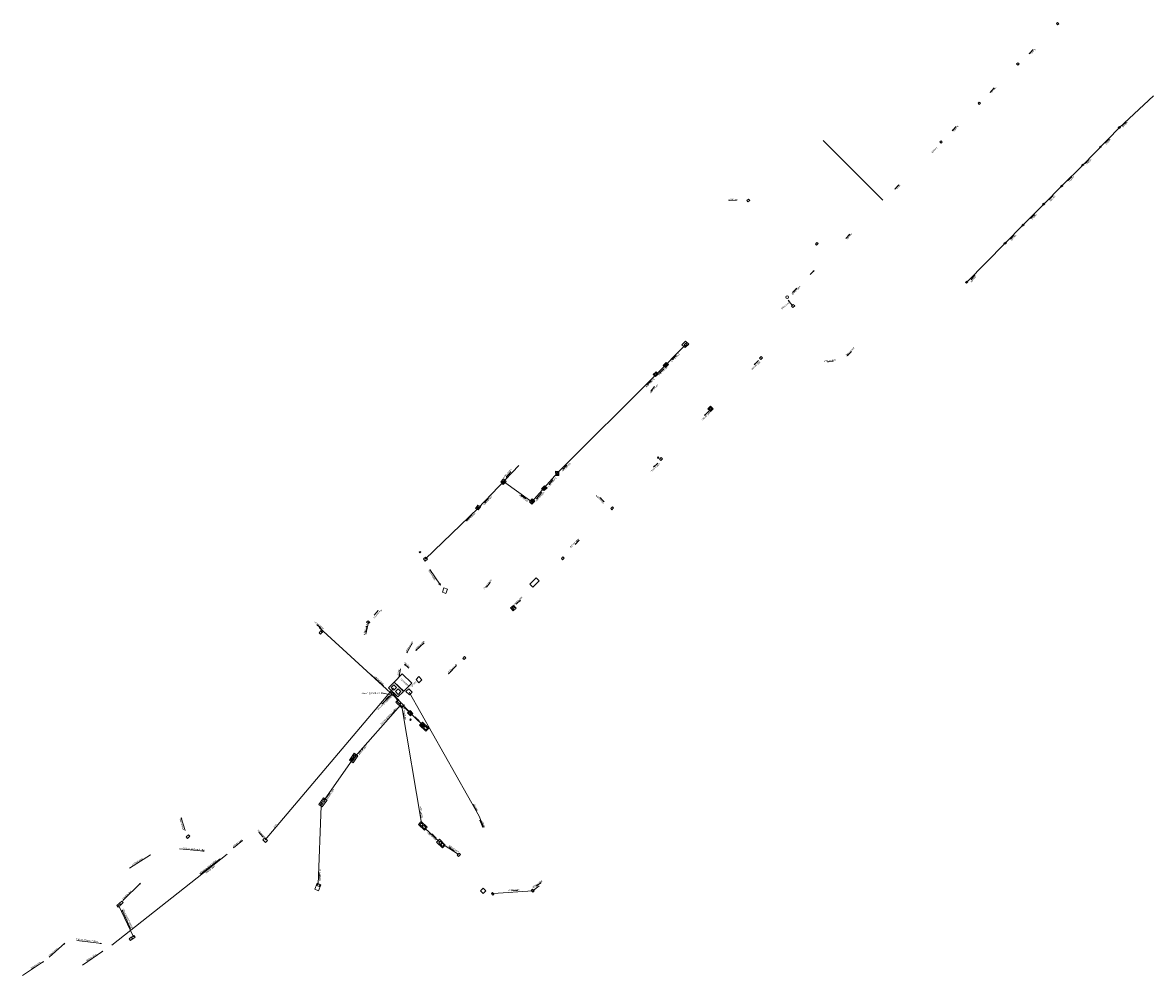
# Model space of a CAD drawing. Header units: millimetres. Extents: x -79464 to -76785, y -3788209 to -3782955.
# Tile 3 of 88: x -79197 to -78902, y -3786730 to -3786482. Entities that reach past the tile are written whole.
import ezdxf
from ezdxf.enums import TextEntityAlignment as Align
from ezdxf.lldxf.tags import DXFTag

# ---------------------------------------------------------------- set-up
doc = ezdxf.new("R2010")
doc.units = ezdxf.units.MM
doc.header["$LTSCALE"] = 8
doc.header["$MEASUREMENT"] = 0
doc.linetypes.add('CENTER', pattern=[2, 1.25, -0.25, 0.25, -0.25])
doc.layers.add('SEWER MANHOLE', color=7, linetype='Continuous')
doc.layers.add('STORMWATER MANHOLE', color=7, linetype='Continuous')
doc.styles.add('Style-Arial', font='arial.ttf')
tags = doc.linetypes.add('DASHED0', pattern=[1, 0.5, -0.5]).pattern_tags.tags
tags[6:7] = [DXFTag(74, 4), DXFTag(75, 0), DXFTag(340, '0'), DXFTag(46, 0.0), DXFTag(50, 0.0), DXFTag(44, 0.0), DXFTag(45, 0.0)]
tags[4:5] = [DXFTag(74, 4), DXFTag(75, 0), DXFTag(340, '0'), DXFTag(46, 0.0), DXFTag(50, 0.0), DXFTag(44, 0.0), DXFTag(45, 0.0)]

msp = doc.modelspace()

# ---------------------------------------------------------------- linework, layer by layer
at = {"layer": 'SEWER MANHOLE', "color": 45, "lineweight": 15}
for p, q in [((-79024.87, -3786565.72, 2.73), (-79023.93, -3786564.8, 2.72)), ((-79024.87, -3786565.72, 2.72), (-79023.99, -3786566.46, 2.73)), ((-79023.79, -3786565.3, 2.68), (-79024.23, -3786565.74, 2.46)), ((-79023.92, -3786566.06, 2.68), (-79024.23, -3786565.74, 2.46)), ((-79023.05, -3786565.54, 2.72), (-79023.99, -3786566.46, 2.73)), ((-79023.05, -3786565.54, 2.73), (-79023.93, -3786564.8, 2.72)), ((-79023.92, -3786566.06, 2.46), (-79023.48, -3786565.61, 2.68)), ((-79023.79, -3786565.3, 2.46), (-79023.48, -3786565.61, 2.68)), ((-79032.32, -3786573.5, 2.73), (-79031.55, -3786572.79, 2.72)), ((-79032.09, -3786573.46, 3.32), (-79031.6, -3786573.04, 3.28)), ((-79031.18, -3786573.35, 3.32), (-79031.6, -3786573.04, 3.28)), ((-79030.97, -3786573.27, 2.73), (-79031.55, -3786572.79, 2.72)), ((-79028.97, -3786570.31, 2.72), (-79029.76, -3786571.11, 2.73)), ((-79029.15, -3786571.64, 2.72), (-79029.76, -3786571.11, 2.73)), ((-79028.97, -3786570.56, 3.28), (-79029.49, -3786571.05, 3.32)), ((-79029.13, -3786571.36, 3.28), (-79029.49, -3786571.05, 3.32)), ((-79029.15, -3786571.64, 2.73), (-79028.35, -3786570.85, 2.72)), ((-79029.13, -3786571.36, 3.32), (-79028.62, -3786570.86, 3.28)), ((-79028.97, -3786570.31, 2.73), (-79028.35, -3786570.85, 2.72)), ((-79028.97, -3786570.56, 3.32), (-79028.62, -3786570.86, 3.28)), ((-79032.32, -3786573.5, 2.72), (-79031.73, -3786573.98, 2.73)), ((-79032.09, -3786573.46, 3.28), (-79031.67, -3786573.77, 3.32)), ((-79030.97, -3786573.27, 2.72), (-79031.73, -3786573.98, 2.73)), ((-79031.18, -3786573.35, 3.28), (-79031.67, -3786573.77, 3.32)), ((-79067.32, -3786597.22), (-79077.95, -3786608.36)), ((-79057.74, -3786599.78, 2.72), (-79057.75, -3786598.71, 2.73)), ((-79056.92, -3786598.74, 2.72), (-79057.75, -3786598.71, 2.73)), ((-79057.6, -3786599.56, 4.6), (-79057.58, -3786598.89, 4.69)), ((-79057.6, -3786599.56, 4.69), (-79057.13, -3786599.54, 4.6)), ((-79057.11, -3786598.87, 4.6), (-79057.58, -3786598.89, 4.69)), ((-79057.11, -3786598.87, 4.69), (-79057.13, -3786599.54, 4.6)), ((-79056.92, -3786598.74, 2.73), (-79056.91, -3786599.81, 2.72)), ((-79071.31, -3786600.72, 2.72), (-79072.07, -3786601.5, 2.73)), ((-79071.43, -3786602.15, 2.72), (-79072.07, -3786601.5, 2.73)), ((-79071.28, -3786601.1), (-79071.75, -3786601.62, 6.73)), ((-79071.43, -3786601.91), (-79071.75, -3786601.62, 6.73)), ((-79071.43, -3786602.15, 2.73), (-79070.67, -3786601.37, 2.72)), ((-79071.43, -3786601.91, 6.73), (-79070.96, -3786601.39)), ((-79071.31, -3786600.72, 2.73), (-79070.67, -3786601.37, 2.72)), ((-79071.28, -3786601.1, 6.73), (-79070.96, -3786601.39)), ((-79061.45, -3786603.26, 2.73), (-79060.69, -3786602.55, 2.72)), ((-79060, -3786603.06, 2.73), (-79060.69, -3786602.55, 2.72)), ((-79057.74, -3786599.78, 2.73), (-79056.91, -3786599.81, 2.72)), ((-79061.45, -3786603.26, 2.72), (-79060.76, -3786603.77, 2.73)), ((-79061.13, -3786603.19, 4.6), (-79060.62, -3786602.74, 4.69)), ((-79061.13, -3786603.19, 4.69), (-79060.83, -3786603.45, 4.6)), ((-79060.32, -3786602.99, 4.69), (-79060.83, -3786603.45, 4.6)), ((-79060, -3786603.06, 2.72), (-79060.76, -3786603.77, 2.73)), ((-79060.32, -3786602.99, 4.6), (-79060.62, -3786602.74, 4.69)), ((-79077.95, -3786608.36), (-79091.74, -3786621.66, 2.76)), ((-79078.04, -3786607.52, 2.73), (-79078.69, -3786608.4, 2.72)), ((-79077.93, -3786608.79, 2.73), (-79078.69, -3786608.4, 2.72)), ((-79078.3, -3786608.36, 6.73), (-79077.97, -3786607.9)), ((-79078.3, -3786608.36), (-79077.96, -3786608.59, 6.73)), ((-79078.04, -3786607.52, 2.72), (-79077.28, -3786607.9, 2.73)), ((-79077.63, -3786608.13, 6.73), (-79077.97, -3786607.9)), ((-79077.63, -3786608.13), (-79077.96, -3786608.59, 6.73)), ((-79077.93, -3786608.79, 2.72), (-79077.28, -3786607.9, 2.73)), ((-79063.85, -3786605.9, 2.73), (-79064.61, -3786606.7, 2.72)), ((-79063.95, -3786607.32, 2.73), (-79064.61, -3786606.7, 2.72)), ((-79064.25, -3786606.69, 4.69), (-79063.79, -3786606.16, 4.6)), ((-79064.25, -3786606.69, 4.6), (-79063.94, -3786607.02, 4.69)), ((-79063.95, -3786607.32, 2.72), (-79063.18, -3786606.52, 2.73)), ((-79063.48, -3786606.49, 4.6), (-79063.94, -3786607.02, 4.69)), ((-79063.85, -3786605.9, 2.72), (-79063.18, -3786606.52, 2.73)), ((-79063.48, -3786606.49, 4.69), (-79063.79, -3786606.16, 4.6)), ((-79106.55, -3786638.06), (-79107.21, -3786641.26)), ((-79133.5, -3786694.92, 3.46), (-79100.03, -3786655.27)), ((-79133.56, -3786694.39, 3.44), (-79134.07, -3786694.87, 3.45)), ((-79133.41, -3786695.54, 3.44), (-79134.07, -3786694.87, 3.45)), ((-79133.56, -3786694.39, 3.45), (-79132.89, -3786695.06, 3.44)), ((-79133.41, -3786695.54, 3.45), (-79132.89, -3786695.06, 3.44)), ((-79173.44, -3786722.4, 3.88), (-79143.42, -3786698.66, 3.41))]:
    msp.add_line(p, q, dxfattribs=at)
for points in [[(-79023.9, -3786565.71), (-79031.54, -3786573.44), (-79057.33, -3786599.25), (-79063.96, -3786606.67), (-79071.31, -3786601.41)], [(-79026.37, -3786568.53), (-79027.46, -3786569.65), (-79027.28, -3786569.38), (-79027.21, -3786569.46), (-79027.46, -3786569.65)], [(-78985.35, -3786569.99), (-78986.9, -3786570.17), (-78986.59, -3786570.08), (-78986.58, -3786570.18), (-78986.9, -3786570.17)], [(-78980.64, -3786567.48), (-78981.75, -3786568.58), (-78981.55, -3786568.32), (-78981.49, -3786568.4), (-78981.75, -3786568.58)], [(-79029.57, -3786571.98), (-79030.68, -3786573.08), (-79030.49, -3786572.81), (-79030.42, -3786572.89), (-79030.68, -3786573.08)], [(-79032.89, -3786575.09), (-79034, -3786576.19), (-79033.81, -3786575.92), (-79033.75, -3786576), (-79034, -3786576.19)], [(-79031.95, -3786576.58), (-79032.94, -3786577.79), (-79032.78, -3786577.5), (-79032.7, -3786577.58), (-79032.94, -3786577.79)], [(-79069.41, -3786598.89), (-79070.64, -3786600.28), (-79070.51, -3786599.98), (-79070.4, -3786600.14), (-79070.64, -3786600.28)], [(-79054.8, -3786597.13), (-79055.87, -3786598.27), (-79055.69, -3786597.99), (-79055.62, -3786598.07), (-79055.87, -3786598.27)], [(-79058.45, -3786600.96), (-79059.48, -3786602.14), (-79059.31, -3786601.85), (-79059.23, -3786601.93), (-79059.48, -3786602.14)], [(-79065.56, -3786605.87), (-79066.84, -3786604.96), (-79066.54, -3786605.1), (-79066.61, -3786605.19), (-79066.84, -3786604.96)], [(-79061.32, -3786604.26), (-79062.76, -3786605.89), (-79062.55, -3786605.54), (-79062.44, -3786605.76), (-79062.76, -3786605.89)], [(-79075.26, -3786605.76), (-79076.29, -3786606.94), (-79076.12, -3786606.65), (-79076.05, -3786606.73), (-79076.29, -3786606.94)], [(-79079.68, -3786610.19), (-79081.1, -3786611.65), (-79080.91, -3786611.42), (-79080.85, -3786611.52), (-79081.1, -3786611.65)], [(-79090.52, -3786624.31), (-79087.8, -3786628.46), (-79088.18, -3786628.05), (-79087.89, -3786627.98), (-79087.8, -3786628.46)], [(-79074.82, -3786627.78), (-79075.81, -3786628.99), (-79075.65, -3786628.7), (-79075.57, -3786628.78), (-79075.81, -3786628.99)], [(-79105.08, -3786636.24), (-79104.03, -3786635.08), (-79104.2, -3786635.36), (-79104.27, -3786635.29), (-79104.03, -3786635.08)], [(-79107.26, -3786640.65), (-79106.93, -3786639.13), (-79106.94, -3786639.45), (-79107.04, -3786639.42), (-79106.93, -3786639.13)], [(-79095.06, -3786643.47), (-79096.52, -3786646.07), (-79096.46, -3786645.86), (-79096.36, -3786645.94), (-79096.52, -3786646.07)], [(-79092.07, -3786643.51), (-79094.2, -3786645.45), (-79094.04, -3786645.23), (-79093.97, -3786645.36), (-79094.2, -3786645.45)], [(-79096.04, -3786650.11), (-79097.18, -3786649.04), (-79096.9, -3786649.22), (-79096.98, -3786649.29), (-79097.18, -3786649.04)], [(-79098.24, -3786650.24), (-79098.55, -3786652.16), (-79098.56, -3786651.83), (-79098.46, -3786651.85), (-79098.55, -3786652.16)], [(-79078.39, -3786687.2), (-79079.26, -3786685.63), (-79079.09, -3786685.83), (-79079.19, -3786685.88), (-79079.26, -3786685.63)], [(-79076.76, -3786691.65), (-79077.5, -3786689.71), (-79077.34, -3786689.9), (-79077.49, -3786689.94), (-79077.5, -3786689.71)], [(-79135.17, -3786692.92), (-79134.13, -3786694.09), (-79134.21, -3786693.94), (-79134.25, -3786694.01), (-79134.13, -3786694.09)], [(-79141.79, -3786696.96), (-79139.39, -3786695.06), (-79139.66, -3786695.18), (-79139.55, -3786695.27), (-79139.39, -3786695.06)], [(-79168.85, -3786702.29), (-79163.38, -3786698.76), (-79163.62, -3786698.99), (-79163.67, -3786698.9), (-79163.38, -3786698.76)], [(-79155.87, -3786697.25), (-79149.39, -3786697.84), (-79149.71, -3786697.87), (-79149.7, -3786697.77), (-79149.39, -3786697.84)], [(-79150.38, -3786703.8), (-79145.24, -3786699.81), (-79145.46, -3786700.06), (-79145.52, -3786699.97), (-79145.24, -3786699.81)], [(-79189.8, -3786725.52), (-79185.75, -3786721.82), (-79185.95, -3786722.08), (-79186.02, -3786721.99), (-79185.75, -3786721.82)], [(-79182.63, -3786721.12), (-79176.17, -3786721.93), (-79176.5, -3786721.95), (-79176.48, -3786721.85), (-79176.17, -3786721.93)], [(-79181.16, -3786727.61), (-79175.82, -3786723.9), (-79176.05, -3786724.13), (-79176.1, -3786724.04), (-79175.82, -3786723.9)], [(-79196.74, -3786730.25), (-79191.33, -3786726.63), (-79191.57, -3786726.86), (-79191.62, -3786726.77), (-79191.33, -3786726.63)]]:
    msp.add_lwpolyline(points, dxfattribs=at)
for points in [[(-79091.21, -3786621.69), (-79091.8, -3786622.19), (-79092.25, -3786621.59), (-79091.66, -3786621.09)], [(-79085.97, -3786629.52), (-79086.36, -3786630.6), (-79087.29, -3786630.25), (-79086.9, -3786629.17)], [(-79107.07, -3786638.05), (-79106.66, -3786637.76), (-79106.22, -3786638.17), (-79106.62, -3786638.45)], [(-79095.26, -3786654), (-79097.76, -3786651.57), (-79099.84, -3786653.7), (-79097.34, -3786656.13)], [(-79094.15, -3786653.02), (-79093.4, -3786653.88), (-79092.63, -3786653.16), (-79093.39, -3786652.3)], [(-79099.88, -3786653.74), (-79101.34, -3786655.2), (-79098.89, -3786657.61), (-79097.42, -3786656.15)], [(-79100.65, -3786655.14), (-79099.92, -3786655.82), (-79099.21, -3786655.13), (-79099.94, -3786654.44)], [(-79098.82, -3786655.47), (-79099.55, -3786656.22), (-79098.82, -3786656.93), (-79098.09, -3786656.18)], [(-79096.07, -3786655.47), (-79095.14, -3786656.37), (-79095.87, -3786657.09), (-79096.8, -3786656.18)]]:
    msp.add_lwpolyline(points, close=True, dxfattribs=at)
at = {"layer": 'SEWER MANHOLE', "color": 45, "lineweight": 15, "elevation": 3.26}
msp.add_lwpolyline([(-79095.99, -3786656.32), (-79077.7, -3786688.7), (-79076.59, -3786691.61)], dxfattribs=at)
at = {"layer": 'STORMWATER MANHOLE', "color": 216, "lineweight": 15}
for p, q in [((-78926.88, -3786481.65, 2.76), (-78927.18, -3786481.89, 2.77)), ((-78926.88, -3786481.65, 2.77), (-78926.55, -3786481.97, 2.76)), ((-78926.86, -3786482.21, 2.76), (-78927.18, -3786481.89, 2.77)), ((-78926.86, -3786482.21, 2.77), (-78926.55, -3786481.97, 2.76)), ((-78937.58, -3786492.43, 2.77), (-78937.23, -3786492.11, 2.76)), ((-78937.58, -3786492.43, 2.76), (-78937.27, -3786492.72, 2.77)), ((-78936.92, -3786492.4, 2.76), (-78937.27, -3786492.72, 2.77)), ((-78936.92, -3786492.4, 2.77), (-78937.23, -3786492.11, 2.76)), ((-78947.28, -3786502.38, 2.77), (-78947.62, -3786502.68, 2.76)), ((-78947.28, -3786502.38, 2.76), (-78946.99, -3786502.71, 2.77)), ((-78947.33, -3786503.01, 2.77), (-78947.62, -3786502.68, 2.76)), ((-78947.33, -3786503.01, 2.76), (-78946.99, -3786502.71, 2.77)), ((-78910.71, -3786508.76, 4.6), (-78911.11, -3786509.03, 4.69)), ((-78910.84, -3786509.26, 4.6), (-78911.11, -3786509.03, 4.69)), ((-78910.84, -3786509.26, 4.69), (-78910.44, -3786509, 4.6)), ((-78910.71, -3786508.76, 4.69), (-78910.44, -3786509, 4.6)), ((-78957.55, -3786512.79, 2.77), (-78957.25, -3786512.49, 2.76)), ((-78957.55, -3786512.79, 2.76), (-78957.24, -3786513.11, 2.77)), ((-78956.95, -3786512.81, 2.77), (-78957.25, -3786512.49, 2.76)), ((-78956.95, -3786512.81, 2.76), (-78957.24, -3786513.11, 2.77)), ((-78915.63, -3786513.88, 3.32), (-78915.97, -3786514.18, 3.28)), ((-78915.82, -3786514.34, 3.32), (-78915.97, -3786514.18, 3.28)), ((-78915.82, -3786514.34, 3.28), (-78915.48, -3786514.04, 3.32)), ((-78915.63, -3786513.88, 3.28), (-78915.48, -3786514.04, 3.32)), ((-78920.63, -3786518.89, 4.69), (-78920.26, -3786518.6, 4.6)), ((-78920.63, -3786518.89, 4.6), (-78920.42, -3786519.02, 4.69)), ((-78920.05, -3786518.72, 4.6), (-78920.42, -3786519.02, 4.69)), ((-78920.05, -3786518.72, 4.69), (-78920.26, -3786518.6, 4.6)), ((-78925.78, -3786524.04, 4.6), (-78926.12, -3786524.38, 4.69)), ((-78925.87, -3786524.54, 4.6), (-78926.12, -3786524.38, 4.69)), ((-78925.87, -3786524.54, 4.69), (-78925.53, -3786524.2, 4.6)), ((-78925.78, -3786524.04, 4.69), (-78925.53, -3786524.2, 4.6)), ((-79007.48, -3786527.71, 6.73), (-79007.93, -3786528.1, 6.77)), ((-79007.6, -3786528.45, 6.73), (-79007.93, -3786528.1, 6.77)), ((-79007.6, -3786528.45, 6.77), (-79007.15, -3786528.06, 6.73)), ((-79007.48, -3786527.71, 6.77), (-79007.15, -3786528.06, 6.73)), ((-78930.8, -3786529.06, 4.69), (-78930.48, -3786528.75, 4.6)), ((-78930.21, -3786528.93, 4.6), (-78930.53, -3786529.24, 4.69)), ((-78930.21, -3786528.93, 4.69), (-78930.48, -3786528.75, 4.6)), ((-78930.8, -3786529.06, 4.6), (-78930.53, -3786529.24, 4.69)), ((-78935.84, -3786534.22, 4.6), (-78936.23, -3786534.56, 4.69)), ((-78936.03, -3786534.73, 4.6), (-78936.23, -3786534.56, 4.69)), ((-78936.03, -3786534.73, 4.69), (-78935.63, -3786534.4, 4.6)), ((-78935.84, -3786534.22, 4.69), (-78935.63, -3786534.4, 4.6)), ((-78990.04, -3786539.44, 4.69), (-78989.63, -3786539.01, 4.6)), ((-78990.04, -3786539.44, 4.6), (-78989.72, -3786539.74, 4.69)), ((-78989.3, -3786539.31, 4.6), (-78989.72, -3786539.74, 4.69)), ((-78989.3, -3786539.31, 4.69), (-78989.63, -3786539.01, 4.6)), ((-78940.46, -3786538.92, 4.69), (-78940.87, -3786539.25, 4.6)), ((-78940.61, -3786539.45, 4.69), (-78940.87, -3786539.25, 4.6)), ((-78940.61, -3786539.45, 4.6), (-78940.2, -3786539.12, 4.69)), ((-78940.46, -3786538.92, 4.6), (-78940.2, -3786539.12, 4.69)), ((-78950.54, -3786549.1, 4.6), (-78950.86, -3786549.45, 4.69)), ((-78950.62, -3786549.63, 4.6), (-78950.86, -3786549.45, 4.69)), ((-78950.62, -3786549.63, 4.69), (-78950.31, -3786549.28, 4.6)), ((-78950.54, -3786549.1, 4.69), (-78950.31, -3786549.28, 4.6)), ((-79004.63, -3786569.21, 4.6), (-79004.18, -3786568.76, 4.69)), ((-79004.63, -3786569.21, 4.69), (-79004.29, -3786569.53, 4.6)), ((-79003.84, -3786569.09, 4.69), (-79004.29, -3786569.53, 4.6)), ((-79003.84, -3786569.09, 4.6), (-79004.18, -3786568.76, 4.69)), ((-79018.06, -3786582.43, 2.72), (-79017.39, -3786581.73, 2.73)), ((-79016.68, -3786582.42, 2.72), (-79017.39, -3786581.73, 2.73)), ((-79018.06, -3786582.43, 2.73), (-79017.34, -3786583.13, 2.72)), ((-79017.69, -3786582.48, 4.69), (-79017.27, -3786582.05, 4.6)), ((-79017.69, -3786582.48, 4.6), (-79017.43, -3786582.78, 4.69)), ((-79017.01, -3786582.35, 4.6), (-79017.43, -3786582.78, 4.69)), ((-79016.68, -3786582.42, 2.73), (-79017.34, -3786583.13, 2.72)), ((-79017.01, -3786582.35, 4.69), (-79017.27, -3786582.05, 4.6)), ((-79031.22, -3786595.16, 6.77), (-79031, -3786594.94, 6.73)), ((-79031.22, -3786595.16, 6.73), (-79031.04, -3786595.36, 6.77)), ((-79030.81, -3786595.14, 6.73), (-79031.04, -3786595.36, 6.77)), ((-79030.81, -3786595.14, 6.77), (-79031, -3786594.94, 6.73)), ((-79030.22, -3786595.11, 4.69), (-79030.67, -3786595.56, 4.6)), ((-79030.35, -3786595.89, 4.69), (-79030.67, -3786595.56, 4.6)), ((-79030.35, -3786595.89, 4.6), (-79029.91, -3786595.44, 4.69)), ((-79030.22, -3786595.11, 4.6), (-79029.91, -3786595.44, 4.69)), ((-79042.96, -3786607.96, 2.76), (-79043.4, -3786608.44, 2.76)), ((-79043.09, -3786608.74, 2.76), (-79043.4, -3786608.44, 2.76)), ((-79043.09, -3786608.74, 2.76), (-79042.65, -3786608.25, 2.76)), ((-79042.96, -3786607.96, 2.76), (-79042.65, -3786608.25, 2.76)), ((-79055.84, -3786621.07, 2.76), (-79056.27, -3786621.49, 2.76)), ((-79055.96, -3786621.83, 2.76), (-79056.27, -3786621.49, 2.76)), ((-79055.96, -3786621.83, 2.76), (-79055.52, -3786621.4, 2.76)), ((-79055.84, -3786621.07, 2.76), (-79055.52, -3786621.4, 2.76)), ((-79062.84, -3786626.53, 6.77), (-79064.47, -3786628.18, 6.73)), ((-79063.66, -3786628.97, 6.77), (-79064.47, -3786628.18, 6.73)), ((-79063.66, -3786628.97, 6.73), (-79062.03, -3786627.32, 6.77)), ((-79062.84, -3786626.53, 6.73), (-79062.03, -3786627.32, 6.77)), ((-79068.78, -3786633.71, 6.73), (-79069.5, -3786634.38, 6.77)), ((-79068.79, -3786635.12, 6.73), (-79069.5, -3786634.38, 6.77)), ((-79068.72, -3786634.03, 6.73), (-79069.17, -3786634.52, 6.77)), ((-79068.89, -3786634.77, 6.73), (-79069.17, -3786634.52, 6.77)), ((-79068.89, -3786634.77, 6.77), (-79068.44, -3786634.28, 6.73)), ((-79068.79, -3786635.12, 6.77), (-79068.07, -3786634.45, 6.73)), ((-79068.78, -3786633.71, 6.77), (-79068.07, -3786634.45, 6.73)), ((-79068.72, -3786634.03, 6.77), (-79068.44, -3786634.28, 6.73)), ((-79119.45, -3786640.84, 3.61), (-79118.99, -3786640.36, 3.63)), ((-79119.45, -3786640.84, 3.63), (-79119.07, -3786641.21, 3.61)), ((-79098.72, -3786658.42, 3.06), (-79119.41, -3786639.48, 3.63)), ((-79118.6, -3786640.73, 3.63), (-79119.07, -3786641.21, 3.61)), ((-79118.6, -3786640.73, 3.61), (-79118.99, -3786640.36, 3.63)), ((-79081.48, -3786647.07, 6.73), (-79081.93, -3786647.54, 6.77)), ((-79081.62, -3786647.87, 6.73), (-79081.93, -3786647.54, 6.77)), ((-79081.62, -3786647.87, 6.77), (-79081.17, -3786647.4, 6.73)), ((-79081.48, -3786647.07, 6.77), (-79081.17, -3786647.4, 6.73)), ((-79100.41, -3786656.9), (-79103.07, -3786659.51)), ((-79102.05, -3786658.27), (-79101.05, -3786657.29)), ((-79100.04, -3786656.98), (-79098.86, -3786658.58, 3.06)), ((-79099.42, -3786658.93, 3.33), (-79098.67, -3786658.14, 3.37)), ((-79099.1, -3786658.82, 3.08), (-79098.72, -3786658.42, 3.06)), ((-79098.12, -3786659.01, 3.08), (-79098.72, -3786658.42, 3.06)), ((-79110.67, -3786673.8), (-79098.19, -3786659.74, 3.07)), ((-79099.42, -3786658.93, 3.37), (-79097.88, -3786660.44, 3.33)), ((-79099.1, -3786658.82, 3.06), (-79098.5, -3786659.41, 3.08)), ((-79098.12, -3786659.01, 3.06), (-79098.5, -3786659.41, 3.08)), ((-79098, -3786659.16, 3.06), (-79098.39, -3786659.54, 3.08)), ((-79097.82, -3786660.12, 3.06), (-79098.39, -3786659.54, 3.08)), ((-79098, -3786659.16, 3.08), (-79097.43, -3786659.73, 3.06)), ((-79097.14, -3786659.65, 3.37), (-79097.88, -3786660.44, 3.33)), ((-79097.82, -3786660.12, 3.08), (-79097.43, -3786659.73, 3.06)), ((-79097.82, -3786660.11, 3.06), (-79092.75, -3786690.51, 6.73)), ((-79096.41, -3786661.76, 3.37), (-79095.73, -3786661.11, 3.33)), ((-79096.18, -3786661.72, 3.08), (-79095.79, -3786661.35, 3.06)), ((-79095.21, -3786661.92, 3.08), (-79095.79, -3786661.35, 3.06)), ((-79094.95, -3786661.88, 3.37), (-79095.73, -3786661.11, 3.33)), ((-79096.41, -3786661.76, 3.33), (-79095.63, -3786662.53, 3.37)), ((-79096.18, -3786661.72, 3.06), (-79095.61, -3786662.28, 3.08)), ((-79095.59, -3786663.35, 3.35), (-79095.78, -3786663.58, 3.34)), ((-79095.6, -3786663.74, 3.35), (-79095.78, -3786663.58, 3.34)), ((-79094.95, -3786661.88, 3.33), (-79095.63, -3786662.53, 3.37)), ((-79095.21, -3786661.92, 3.06), (-79095.61, -3786662.28, 3.08)), ((-79095.6, -3786663.74, 3.34), (-79095.41, -3786663.51, 3.35)), ((-79095.59, -3786663.35, 3.34), (-79095.41, -3786663.51, 3.35)), ((-79092.46, -3786664.2, 3.37), (-79093.24, -3786664.99, 3.33)), ((-79092.51, -3786664.53, 3.08), (-79092.91, -3786664.87, 3.06)), ((-79092.51, -3786664.53, 3.06), (-79091.9, -3786665.16, 3.08)), ((-79092.46, -3786664.2, 3.33), (-79090.86, -3786665.75, 3.37)), ((-79091.64, -3786666.54, 3.37), (-79093.24, -3786664.99, 3.33)), ((-79092.3, -3786665.5, 3.08), (-79092.91, -3786664.87, 3.06)), ((-79092.3, -3786665.5, 3.06), (-79091.9, -3786665.16, 3.08)), ((-79092.17, -3786665.63, 3.06), (-79091.77, -3786665.23, 3.08)), ((-79092.17, -3786665.63, 3.08), (-79091.59, -3786666.21, 3.06)), ((-79091.2, -3786665.81, 3.06), (-79091.77, -3786665.23, 3.08)), ((-79091.64, -3786666.54, 3.33), (-79090.86, -3786665.75, 3.37)), ((-79091.2, -3786665.81, 3.08), (-79091.59, -3786666.21, 3.06)), ((-79110.27, -3786672.3, 3.34), (-79111.51, -3786674.11, 3.35)), ((-79110.57, -3786673.25, 3.35), (-79110.17, -3786672.69, 3.34)), ((-79110.57, -3786673.25, 3.34), (-79110.16, -3786673.56, 3.35)), ((-79110.56, -3786674.75, 3.35), (-79109.33, -3786672.94, 3.34)), ((-79110.27, -3786672.3, 3.35), (-79109.33, -3786672.94, 3.34)), ((-79109.76, -3786673, 3.35), (-79110.17, -3786672.69, 3.34)), ((-79109.76, -3786673, 3.34), (-79110.16, -3786673.56, 3.35)), ((-79118.1, -3786684.49), (-79110.67, -3786673.8)), ((-79110.56, -3786674.75, 3.34), (-79111.51, -3786674.11, 3.35)), ((-79110.69, -3786673.45, 3.34), (-79111.14, -3786674.06, 3.35)), ((-79110.73, -3786674.32, 3.34), (-79111.14, -3786674.06, 3.35)), ((-79110.73, -3786674.32, 3.35), (-79110.28, -3786673.71, 3.34)), ((-79110.69, -3786673.45, 3.35), (-79110.28, -3786673.71, 3.34)), ((-79118.27, -3786683.88, 3.34), (-79119.52, -3786685.66, 3.35)), ((-79119.09, -3786685.62, 5.39), (-79118.73, -3786685.1, 3.34)), ((-79118.41, -3786685.29, 5.39), (-79118.73, -3786685.1, 3.34)), ((-79118.61, -3786686.3, 3.35), (-79117.36, -3786684.53, 3.34)), ((-79118.2, -3786684.31, 3.34), (-79118.57, -3786684.84, 5.39)), ((-79118.23, -3786685.05, 3.34), (-79118.57, -3786684.84, 5.39)), ((-79118.27, -3786683.88, 3.35), (-79117.36, -3786684.53, 3.34)), ((-79118.23, -3786685.05, 5.39), (-79117.87, -3786684.52, 3.34)), ((-79118.2, -3786684.31, 5.39), (-79117.87, -3786684.52, 3.34)), ((-79119.68, -3786706.5), (-79118.86, -3786685.98)), ((-79118.61, -3786686.3, 3.34), (-79119.52, -3786685.66, 3.35)), ((-79119.09, -3786685.62, 3.34), (-79118.77, -3786685.81, 5.39)), ((-79118.41, -3786685.29, 3.34), (-79118.77, -3786685.81, 5.39)), ((-79093.5, -3786690.89, 6.73), (-79092.8, -3786690.12, 6.77)), ((-79093.5, -3786690.89, 6.77), (-79091.97, -3786692.37, 6.73)), ((-79093.13, -3786690.85, 6.77), (-79092.76, -3786690.5, 6.73)), ((-79093.13, -3786690.85, 6.73), (-79092.63, -3786691.32, 6.77)), ((-79091.27, -3786691.59, 6.73), (-79092.8, -3786690.12, 6.77)), ((-79092.26, -3786690.97, 6.77), (-79092.76, -3786690.5, 6.73)), ((-79092.26, -3786690.97, 6.73), (-79092.63, -3786691.32, 6.77)), ((-79092.14, -3786691.1, 6.73), (-79092.52, -3786691.47, 6.77)), ((-79092.14, -3786691.1, 6.77), (-79091.64, -3786691.6, 6.73)), ((-79154.11, -3786694.1, 3.63), (-79153.52, -3786693.55, 3.61)), ((-79153.15, -3786693.95, 3.61), (-79153.75, -3786694.51, 3.63)), ((-79153.15, -3786693.95, 3.63), (-79153.52, -3786693.55, 3.61)), ((-79092.02, -3786691.98, 6.73), (-79092.52, -3786691.47, 6.77)), ((-79092.02, -3786691.98, 6.77), (-79091.64, -3786691.6, 6.73)), ((-79091.27, -3786691.59, 6.77), (-79091.97, -3786692.37, 6.73)), ((-79088.03, -3786695.36, 3.35), (-79091.86, -3786691.81, 6.75)), ((-79154.11, -3786694.1, 3.61), (-79153.75, -3786694.51, 3.63)), ((-79088.08, -3786694.75, 3.33), (-79088.78, -3786695.47, 3.37)), ((-79087.28, -3786696.97, 3.33), (-79088.78, -3786695.47, 3.37)), ((-79087.89, -3786695.21, 3.33), (-79088.24, -3786695.59, 3.37)), ((-79087.76, -3786696.06, 3.33), (-79088.24, -3786695.59, 3.37)), ((-79088.08, -3786694.75, 3.37), (-79086.58, -3786696.25, 3.33)), ((-79087.89, -3786695.21, 3.37), (-79087.41, -3786695.68, 3.33)), ((-79087.76, -3786696.06, 3.37), (-79087.41, -3786695.68, 3.33)), ((-79087.67, -3786696.13, 3.37), (-79087.27, -3786695.75, 3.33)), ((-79087.67, -3786696.13, 3.33), (-79087.23, -3786696.6, 3.37)), ((-79087.28, -3786696.97, 3.37), (-79086.58, -3786696.25, 3.33)), ((-79086.82, -3786696.22, 3.37), (-79087.27, -3786695.75, 3.33)), ((-79086.82, -3786696.22, 3.33), (-79087.23, -3786696.6, 3.37)), ((-79086.84, -3786696.24, 3.33), (-79083.21, -3786698.65)), ((-79082.93, -3786698.35, 6.76), (-79083.47, -3786698.92)), ((-79083.11, -3786699.24, 6.76), (-79083.47, -3786698.92)), ((-79083.11, -3786699.24), (-79082.57, -3786698.67, 6.76)), ((-79082.93, -3786698.35), (-79082.57, -3786698.67, 6.76)), ((-79120.57, -3786707.76, 6.77), (-79119.9, -3786706.16, 6.73)), ((-79120.57, -3786707.76, 6.73), (-79119.61, -3786708.23, 6.77)), ((-79120.01, -3786706.81, 6.77), (-79119.8, -3786706.35, 6.73)), ((-79120.01, -3786706.81, 6.73), (-79119.4, -3786707.08, 6.77)), ((-79118.94, -3786706.63, 6.77), (-79119.9, -3786706.16, 6.73)), ((-79119.19, -3786706.61, 6.77), (-79119.8, -3786706.35, 6.73)), ((-79118.94, -3786706.63, 6.73), (-79119.61, -3786708.23, 6.77)), ((-79119.19, -3786706.61, 6.73), (-79119.4, -3786707.08, 6.77)), ((-79076.67, -3786707.49), (-79077.39, -3786708.18, 3.35)), ((-79076.67, -3786708.92), (-79077.39, -3786708.18, 3.35)), ((-79076.67, -3786707.49, 3.35), (-79075.95, -3786708.23)), ((-79076.67, -3786708.92, 3.35), (-79075.95, -3786708.23)), ((-79074.21, -3786708.65), (-79074.47, -3786708.85, 3.35)), ((-79074.21, -3786708.65, 3.35), (-79073.88, -3786709.14)), ((-79063.72, -3786708.15, 3.27), (-79074.05, -3786708.89)), ((-79063.78, -3786707.72, 6.77), (-79064.15, -3786708.06, 6.73)), ((-79063.72, -3786708.52, 6.77), (-79064.15, -3786708.06, 6.73)), ((-79063.78, -3786707.72, 6.73), (-79063.35, -3786708.18, 6.77)), ((-79063.72, -3786708.15, 3.27), (-79062.08, -3786706.87)), ((-79063.72, -3786708.52, 6.73), (-79063.35, -3786708.18, 6.77)), ((-79171.54, -3786711.47, 3.61), (-79172.16, -3786711.98, 3.63)), ((-79171.54, -3786711.47, 3.63), (-79171.24, -3786711.9, 3.61)), ((-79170.83, -3786710.88, 3.63), (-79171.47, -3786711.41, 3.61)), ((-79171.16, -3786711.8, 3.63), (-79171.47, -3786711.41, 3.61)), ((-79171.16, -3786711.8, 3.61), (-79170.52, -3786711.27, 3.63)), ((-79170.83, -3786710.88, 3.61), (-79170.52, -3786711.27, 3.63)), ((-79074.14, -3786709.34), (-79074.47, -3786708.85, 3.35)), ((-79074.14, -3786709.34, 3.35), (-79073.88, -3786709.14)), ((-79171.86, -3786712.41, 3.61), (-79172.16, -3786711.98, 3.63)), ((-79171.86, -3786712.41, 3.63), (-79171.24, -3786711.9, 3.61)), ((-79167.87, -3786720.17), (-79171.73, -3786711.96)), ((-79168.42, -3786720.31, 4.45), (-79168.98, -3786720.73, 4.44)), ((-79168.42, -3786720.31, 4.44), (-79168.09, -3786720.73, 4.45)), ((-79168.29, -3786720.23, 3.98), (-79167.7, -3786719.84, 4.44)), ((-79168.29, -3786720.23, 4.44), (-79167.98, -3786720.68, 3.98)), ((-79167.38, -3786720.29, 4.44), (-79167.98, -3786720.68, 3.98)), ((-79167.38, -3786720.29, 3.98), (-79167.7, -3786719.84, 4.44)), ((-79168.65, -3786721.15, 4.45), (-79168.98, -3786720.73, 4.44)), ((-79168.65, -3786721.15, 4.44), (-79168.09, -3786720.73, 4.45))]:
    msp.add_line(p, q, dxfattribs=at)
at = {"layer": 'STORMWATER MANHOLE', "color": 216, "linetype": 'DASHED0', "lineweight": 15}
msp.add_line((-78972.48, -3786528.02, 2.75), (-78988.03, -3786512.42), dxfattribs=at)
at = {"layer": 'STORMWATER MANHOLE', "color": 216, "linetype": 'CENTER', "lineweight": 15}
for p, q in [((-79118.99, -3786640.36, 3.63), (-79118.74, -3786640.09)), ((-79118.59, -3786640.74), (-79118.34, -3786640.46))]:
    msp.add_line(p, q, dxfattribs=at)
at = {"layer": 'STORMWATER MANHOLE', "color": 216, "lineweight": 15}
for points in [[(-78933.2, -3786488.63), (-78934.27, -3786489.76), (-78934.09, -3786489.49), (-78934.02, -3786489.57), (-78934.27, -3786489.76)], [(-78943.39, -3786498.71), (-78944.46, -3786499.85), (-78944.28, -3786499.58), (-78944.21, -3786499.65), (-78944.46, -3786499.85)], [(-78950.57, -3786549.37), (-78940.5, -3786539.19), (-78935.96, -3786534.5), (-78930.5, -3786529.01), (-78925.77, -3786524.26), (-78920.26, -3786518.81), (-78910.74, -3786508.98), (-78901.89, -3786500.72)], [(-78910.13, -3786508.57), (-78908.98, -3786507.51), (-78909.18, -3786507.77), (-78909.25, -3786507.69), (-78908.98, -3786507.51)], [(-78953.33, -3786508.76), (-78954.4, -3786509.9), (-78954.22, -3786509.62), (-78954.15, -3786509.7), (-78954.4, -3786509.9)], [(-78914.53, -3786513.1), (-78913.44, -3786511.98), (-78913.62, -3786512.25), (-78913.69, -3786512.17), (-78913.44, -3786511.98)], [(-78919.71, -3786518.39), (-78918.6, -3786517.29), (-78918.79, -3786517.56), (-78918.86, -3786517.48), (-78918.6, -3786517.29)], [(-78924.26, -3786522.93), (-78923.15, -3786521.83), (-78923.34, -3786522.1), (-78923.41, -3786522.02), (-78923.15, -3786521.83)], [(-78968.27, -3786523.94), (-78969.34, -3786525.07), (-78969.16, -3786524.8), (-78969.09, -3786524.88), (-78969.34, -3786525.07)], [(-79010.62, -3786528.06), (-79012.67, -3786528.01), (-79012.31, -3786527.97), (-79012.31, -3786528.1), (-79012.67, -3786528.01)], [(-78929.15, -3786527.87), (-78928.06, -3786526.75), (-78928.25, -3786527.02), (-78928.32, -3786526.94), (-78928.06, -3786526.75)], [(-78933.97, -3786532.8), (-78932.86, -3786531.7), (-78933.05, -3786531.96), (-78933.12, -3786531.88), (-78932.86, -3786531.7)], [(-78982.11, -3786537.94), (-78981.02, -3786536.82), (-78981.2, -3786537.09), (-78981.27, -3786537.01), (-78981.02, -3786536.82)], [(-78939.27, -3786538.16), (-78938.17, -3786537.06), (-78938.36, -3786537.33), (-78938.42, -3786537.25), (-78938.17, -3786537.06)], [(-78991.42, -3786547.41), (-78990.33, -3786546.29), (-78990.52, -3786546.56), (-78990.59, -3786546.48), (-78990.33, -3786546.29)], [(-78949.42, -3786548.79), (-78948.43, -3786547.58), (-78948.59, -3786547.87), (-78948.67, -3786547.8), (-78948.43, -3786547.58)], [(-78995.98, -3786552.04), (-78994.89, -3786550.92), (-78995.07, -3786551.19), (-78995.14, -3786551.12), (-78994.89, -3786550.92)], [(-78996.17, -3786555.3), (-78997.11, -3786554.04), (-78996.87, -3786554.27), (-78996.96, -3786554.33), (-78997.11, -3786554.04)], [(-79004.9, -3786569.82), (-79005.97, -3786570.96), (-79005.79, -3786570.68), (-79005.72, -3786570.76), (-79005.97, -3786570.96)], [(-79017.84, -3786583.07), (-79018.93, -3786584.19), (-79018.74, -3786583.92), (-79018.67, -3786584), (-79018.93, -3786584.19)], [(-79031.15, -3786596.57), (-79032.26, -3786597.67), (-79032.07, -3786597.4), (-79032, -3786597.48), (-79032.26, -3786597.67)], [(-79045.08, -3786606.69), (-79046.19, -3786605.6), (-79045.92, -3786605.79), (-79046, -3786605.86), (-79046.19, -3786605.6)], [(-79052.68, -3786617.86), (-79051.61, -3786616.72), (-79051.79, -3786617), (-79051.86, -3786616.92), (-79051.61, -3786616.72)], [(-79068.05, -3786633.4), (-79066.9, -3786632.34), (-79067.1, -3786632.6), (-79067.16, -3786632.51), (-79066.9, -3786632.34)], [(-79118.9, -3786639.78), (-79120.06, -3786638.73), (-79119.78, -3786638.9), (-79119.85, -3786638.98), (-79120.06, -3786638.73)], [(-79083.63, -3786649.42), (-79085.71, -3786651.53), (-79085.6, -3786651.37), (-79085.55, -3786651.44), (-79085.71, -3786651.53)], [(-79102.66, -3786654.66), (-79106.17, -3786651.55), (-79105.89, -3786651.73), (-79105.97, -3786651.8), (-79106.17, -3786651.55)], [(-79103.16, -3786656.53), (-79099.64, -3786657.27), (-79099.79, -3786657.18), (-79099.8, -3786657.28), (-79099.64, -3786657.27)], [(-79099.82, -3786657.01), (-79098.93, -3786658.3), (-79099.16, -3786658.06), (-79099.07, -3786658.01), (-79098.93, -3786658.3)], [(-79100.51, -3786662.18), (-79099.48, -3786661.01), (-79099.65, -3786661.29), (-79099.72, -3786661.21), (-79099.48, -3786661.01)], [(-79096.11, -3786661.2), (-79097.23, -3786660.11), (-79096.96, -3786660.29), (-79097.04, -3786660.36), (-79097.23, -3786660.11)], [(-79097.23, -3786663.23), (-79097.47, -3786661.69), (-79097.36, -3786662), (-79097.47, -3786662.01), (-79097.47, -3786661.69)], [(-79093.37, -3786663.86), (-79094.47, -3786662.75), (-79094.21, -3786662.94), (-79094.29, -3786663.01), (-79094.47, -3786662.75)], [(-79109.12, -3786672.19), (-79108.09, -3786671.02), (-79108.26, -3786671.3), (-79108.33, -3786671.22), (-79108.09, -3786671.02)], [(-79117.65, -3786684.02), (-79116.75, -3786682.74), (-79116.89, -3786683.04), (-79116.97, -3786682.97), (-79116.75, -3786682.74)], [(-79092.88, -3786689.18), (-79093.14, -3786687.64), (-79093.03, -3786687.95), (-79093.13, -3786687.96), (-79093.14, -3786687.64)], [(-79154.34, -3786692.45), (-79155.44, -3786689.16), (-79155.4, -3786689.49), (-79155.25, -3786689.43), (-79155.44, -3786689.16)], [(-79088.92, -3786694.42), (-79090.06, -3786693.34), (-79089.78, -3786693.53), (-79089.86, -3786693.6), (-79090.06, -3786693.34)], [(-79084.19, -3786697.71), (-79085.48, -3786696.84), (-79085.18, -3786696.97), (-79085.25, -3786697.05), (-79085.48, -3786696.84)], [(-79119.5, -3786705.04), (-79119.44, -3786703.47), (-79119.39, -3786703.8), (-79119.5, -3786703.79), (-79119.44, -3786703.47)], [(-79170.6, -3786710.73), (-79165.98, -3786706.15), (-79166.17, -3786706.42), (-79166.24, -3786706.34), (-79165.98, -3786706.15)], [(-79069.23, -3786708.21), (-79067.67, -3786708.14), (-79067.99, -3786708.21), (-79067.99, -3786708.11), (-79067.67, -3786708.14)], [(-79062.8, -3786706.98), (-79061.54, -3786706.05), (-79061.77, -3786706.29), (-79061.83, -3786706.2), (-79061.54, -3786706.05)], [(-79168.6, -3786718.03), (-79170.8, -3786713.26), (-79170.61, -3786713.52), (-79170.71, -3786713.56), (-79170.8, -3786713.26)]]:
    msp.add_lwpolyline(points, dxfattribs=at)
for points in [[(-78995.91, -3786555.94), (-78995.42, -3786555.51), (-78995.79, -3786555.21), (-78996.28, -3786555.64)], [(-79092.93, -3786619.84), (-79093.16, -3786620.03), (-79093.35, -3786619.82), (-79093.12, -3786619.63)], [(-79101.05, -3786657.29), (-79101.19, -3786657.37), (-79101.11, -3786657.42)], [(-79100.34, -3786656.36), (-79099.92, -3786656.84), (-79100.21, -3786657.12), (-79100.64, -3786656.63)]]:
    msp.add_lwpolyline(points, close=True, dxfattribs=at)
at = {"layer": 'STORMWATER MANHOLE', "color": 216, "linetype": 'CENTER', "lineweight": 15}
msp.add_lwpolyline([(-79091.99, -3786665.42), (-79092.08, -3786665.32), (-79097.59, -3786659.93)], dxfattribs=at)
at = {"layer": 'STORMWATER MANHOLE', "color": 216, "lineweight": 15}
msp.add_circle((-78997.37, -3786553.27, 3.29), 0.35, dxfattribs=at)

# ---------------------------------------------------------------- texts
at = {"layer": 'SEWER MANHOLE', "color": 1, "style": 'Style-Arial'}
for s, rotation, p in [('200mm pipe', 46, (-78981.86, -3786568.83, 3.23)), ('100mm pipe', 226, (-79025.71, -3786567.8, 2.96)), ('250mm pipe', 7, (-78987.69, -3786570.3, 3.02)), ('100mm pipe', 225, (-79028.9, -3786571.26, 2.96)), ('100mm pipe', 225, (-79032.22, -3786574.37, 2.95)), ('100mm pipe', 231, (-79031.36, -3786575.8, 2.96)), ('100mm pipe', 227, (-79054.15, -3786596.39, 2.9)), ('100mm pipe', 229, (-79069.56, -3786597.97, 2.59)), ('100mm pipe', 229, (-79057.83, -3786600.2, 2.73)), ('100mm pipe', 229, (-79074.64, -3786605, 2.69)), ('100mm pipe', 145, (-79064.74, -3786606.4, 2.88)), ('100mm pipe', 229, (-79061.05, -3786603.99, 2.84)), ('100mm pipe', 225, (-79078.95, -3786609.35, 2.77)), ('150mm pipe', 123, (-79088.91, -3786626.95, 2.87)), ('200mm pipe', 51, (-79076.23, -3786629.6, 2.89)), ('150mm pipe', 49, (-79104.89, -3786637.23, 2.82)), ('100mm pipe', 78, (-79107.43, -3786641.62, 2.92)), ('200mm pipe', 60, (-79096.39, -3786645.91, 2.93)), ('200mm pipe', 44, (-79094, -3786645.36, 2.9)), ('200mm', 138, (-79095.59, -3786649.6, 2.89)), ('200mm', 82, (-79098.5, -3786651.95, 2.94)), ('CHAMBER', 317, (-79098.3, -3786653.15, 2.96)), ('200mm', 50, (-79095.19, -3786655.23, 2.96)), ('200mm', 298, (-79079.26, -3786685.82, 3.36)), ('????', 45, (-79131.09, -3786691.96, 3.41)), ('200mm', 293, (-79077.25, -3786690.08, 3.28)), ('300mm pipe', 313, (-79135.65, -3786692.53, 3.41)), ('200mm @invert 2.25m', 355, (-79154.9, -3786697.38, 3.55)), ('300mm pipe', 39, (-79141.75, -3786696.98, 3.4)), ('200mm pipe ', 31, (-79167.97, -3786701.62, 3.51)), ('400mm @invert 2.25m', 38, (-79150.52, -3786704.02, 3.52)), ('300mm pipe', 39, (-79148.81, -3786703.83, 3.52)), ('200mm @invert 2.46m', 354, (-79182.88, -3786721.13, 3.75)), ('200mm pipe ', 44, (-79189.69, -3786725.48, 4.01)), ('400mm pipe ', 36, (-79179.87, -3786726.72, 3.98)), ('200mm pipe ', 33, (-79194.45, -3786728.72, 3.9))]:
    msp.add_text(s, height=0.4, rotation=rotation, dxfattribs=at).set_placement(p, align=Align.BOTTOM_LEFT)
at = {"layer": 'STORMWATER MANHOLE', "color": 1, "style": 'Style-Arial'}
for s, rotation, p in [('200mm', 47, (-78933.73, -3786490.1, 2.81)), ('200mm', 47, (-78943.98, -3786500.14, 2.77)), ('100mm', 47, (-78909.67, -3786509.1, 3.3)), ('200mm', 47, (-78953.82, -3786510.17, 2.82)), ('200mm', 47, (-78959.39, -3786515.8, 2.8)), ('100mm', 47, (-78914.13, -3786513.61, 3.32)), ('100mm', 47, (-78919.2, -3786518.89, 3.33)), ('100mm', 47, (-78923.7, -3786523.37, 3.34)), ('200mm', 47, (-78968.91, -3786525.48, 2.77)), ('100mm', 47, (-78928.58, -3786528.42, 3.35)), ('100mm', 47, (-78933.43, -3786533.22, 3.39)), ('200mm', 47, (-78981.62, -3786538.31, 2.81)), ('100mm', 47, (-78938.75, -3786538.67, 3.37)), ('100mm', 47, (-78949.29, -3786549.53, 3.37)), ('300mm pipe', 47, (-78995.93, -3786552.9, 2.82)), ('300mm pipe', 40, (-78998.76, -3786556.66, 2.82)), ('250mm pipe', 46, (-79006.33, -3786572.41, 2.77)), ('250mm pipe', 46, (-79019.34, -3786585.57, 2.78)), ('250mm pipe', 46, (-79032.64, -3786599.08, 2.79)), ('450mm pipe', 136, (-79044.83, -3786606.93, 2.8)), ('200mm pipe', 46, (-79053.69, -3786618.77, 2.74)), ('200mm pipe', 46, (-79068.43, -3786633.87, 2.7)), ('450mm pipe', 141, (-79118.08, -3786639.6, 2.75)), ('200mm pipe', 46, (-79085.5, -3786651.43, 2.78)), ('450mm pipe', 141, (-79102.43, -3786653.99, 2.93)), ('300mm @invert 2.32m', 1, (-79108.49, -3786656.98, 2.95)), ('150mm @invert 2.57m', 43, (-79104, -3786661.13, 3.01)), ('450mm @ invert 1.69m', 47, (-79103.12, -3786665.04, 3.52)), ('450mm pipe', 99, (-79096.59, -3786663.47, 3.38)), ('450mm pipe', 50, (-79108.83, -3786672.88, 4.18)), ('450mm pipe', 59, (-79117.01, -3786684.39, 5.15)), ('450mm pipe', 101, (-79092.17, -3786689.17, 3.48)), ('450mm pipe ', 108, (-79154.48, -3786692.27, 3.27)), ('400mm pipe', 140, (-79088.65, -3786694.73, 3.46)), ('300mm pipe', 327, (-79085.78, -3786696.65, 3.25)), ('300mm pipe', 89, (-79118.93, -3786705.72, 6.7)), ('300mm pipe', 37, (-79063.56, -3786707.6, 3.23)), ('450mm pipe ', 44, (-79170.42, -3786710.56, 3.66)), ('300mm pipe', 3, (-79070.21, -3786708.3, 3.17)), ('400mm @invert 2.62m', 116, (-79167.85, -3786717.81, 3.78))]:
    msp.add_text(s, height=0.4, rotation=rotation, dxfattribs=at).set_placement(p, align=Align.BOTTOM_LEFT)
msp.add_text('350mm', height=0.4, dxfattribs=at).set_placement((-79012.23, -3786527.82, 2.59), align=Align.MIDDLE_LEFT)

doc.saveas('drawing.dxf')
